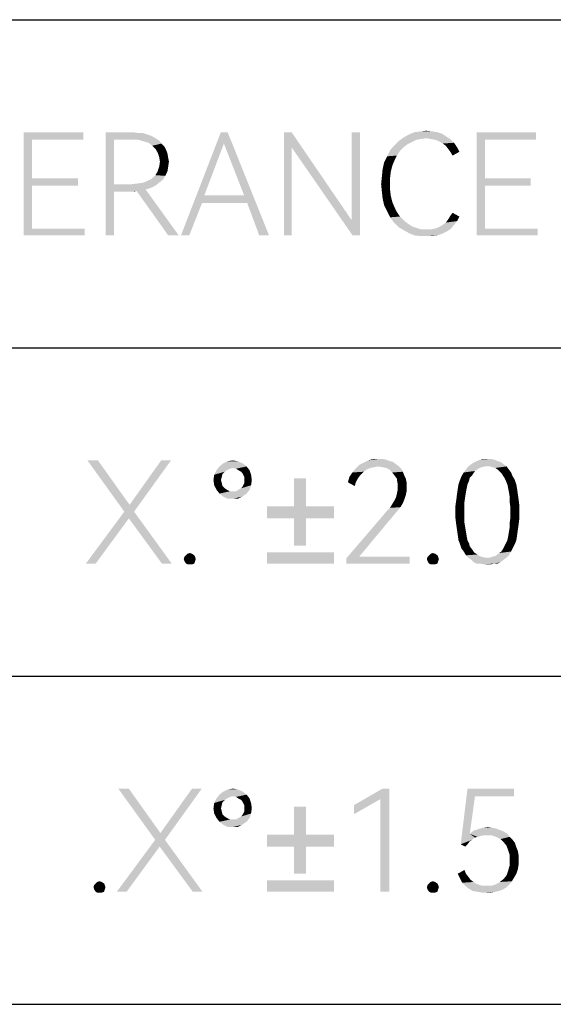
# Model space of a CAD drawing. Header units: millimetres. Extents: x 0 to 297, y 0 to 210.
# Tile 40 of 122: x 112 to 124, y 12 to 33. Entities that reach past the tile are written whole.
import ezdxf

# ---------------------------------------------------------------- set-up
doc = ezdxf.new("R2010")
doc.units = ezdxf.units.MM
doc.header["$LTSCALE"] = 16.335
doc.layers.get('0').update_dxf_attribs({"linetype": 'CONTINUOUS'})

msp = doc.modelspace()

# ---------------------------------------------------------------- linework, layer by layer
at = {"color": 7, "linetype": 'CONTINUOUS', "true_color": 0x00bfff}
for p, q in [((92, 33), (292, 33)), ((92, 26), (172, 26)), ((92, 19), (266, 19)), ((92, 12), (292, 12))]:
    msp.add_line(p, q, dxfattribs=at)
at = {"color": 7, "linetype": 'CONTINUOUS'}
for points in [[(112.396, 30.6), (113.665, 30.6), (112.573, 30.439)], [(112.573, 30.439), (112.396, 28.4), (112.396, 30.6)], [(112.573, 30.439), (113.665, 30.6), (113.665, 30.439)], [(114.146, 30.6), (114.724, 30.6), (114.323, 30.439)], [(114.323, 30.439), (114.146, 28.4), (114.146, 30.6)], [(114.724, 30.6), (114.837, 30.584), (114.323, 30.439)], [(114.933, 30.584), (115.03, 30.552), (114.323, 30.439)], [(114.837, 30.584), (114.933, 30.584), (114.323, 30.439)], [(115.03, 30.552), (115.126, 30.52), (114.323, 30.439)], [(115.126, 30.52), (115.206, 30.472), (114.323, 30.439)], [(114.708, 30.439), (114.323, 30.439), (115.206, 30.472)], [(114.837, 30.439), (114.708, 30.439), (115.206, 30.472)], [(114.837, 30.439), (115.206, 30.472), (115.286, 30.423)], [(116.748, 30.6), (116.668, 30.359), (115.752, 28.4)], [(116.748, 30.6), (115.752, 28.4), (116.603, 30.6)], [(117.101, 29.251), (116.668, 30.359), (116.748, 30.6)], [(117.165, 29.091), (117.101, 29.251), (116.748, 30.6)], [(117.422, 28.4), (117.165, 29.091), (116.748, 30.6)], [(117.422, 28.4), (116.748, 30.6), (117.631, 28.4)], [(118.113, 30.6), (118.113, 30.279), (117.952, 28.4)], [(118.113, 30.6), (117.952, 28.4), (117.952, 30.6)], [(118.113, 30.279), (118.113, 30.6), (119.397, 28.721)], [(119.574, 30.6), (119.397, 28.721), (119.397, 30.6)], [(119.414, 28.4), (119.397, 28.721), (119.574, 30.6)], [(119.414, 28.4), (119.574, 30.6), (119.574, 28.4)], [(120.987, 30.472), (120.393, 30.407), (120.505, 30.488)], [(120.987, 30.472), (120.875, 30.455), (120.393, 30.407)], [(120.875, 30.455), (120.778, 30.439), (120.393, 30.407)], [(121.421, 30.504), (120.505, 30.488), (120.618, 30.552)], [(120.987, 30.472), (120.505, 30.488), (121.421, 30.504)], [(121.228, 30.6), (121.324, 30.568), (120.618, 30.552)], [(121.228, 30.6), (120.618, 30.552), (120.73, 30.6)], [(120.618, 30.552), (121.324, 30.568), (121.421, 30.504)], [(121.116, 30.616), (120.73, 30.6), (120.859, 30.616)], [(120.73, 30.6), (121.116, 30.616), (121.228, 30.6)], [(120.859, 30.616), (120.987, 30.632), (121.116, 30.616)], [(121.084, 30.455), (120.987, 30.472), (121.421, 30.504)], [(121.18, 30.439), (121.084, 30.455), (121.421, 30.504)], [(121.18, 30.439), (121.421, 30.504), (121.517, 30.439)], [(122.063, 30.6), (123.332, 30.6), (122.24, 30.439)], [(122.24, 30.439), (122.063, 28.4), (122.063, 30.6)], [(122.24, 30.439), (123.332, 30.6), (123.332, 30.439)], [(112.573, 30.439), (112.573, 29.62), (112.396, 28.4)], [(114.323, 30.439), (114.323, 29.492), (114.146, 28.4)], [(115.286, 30.423), (114.949, 30.407), (114.837, 30.439)], [(115.062, 30.375), (114.949, 30.407), (115.286, 30.423)], [(115.062, 30.375), (115.286, 30.423), (115.335, 30.359)], [(115.335, 30.359), (115.142, 30.311), (115.062, 30.375)], [(115.142, 30.311), (115.335, 30.359), (115.399, 30.295)], [(115.399, 30.295), (115.206, 30.247), (115.142, 30.311)], [(115.206, 30.247), (115.399, 30.295), (115.431, 30.231)], [(115.431, 30.231), (115.254, 30.166), (115.206, 30.247)], [(116.668, 30.359), (116.25, 29.251), (115.752, 28.4)], [(117.952, 28.4), (118.113, 30.279), (118.113, 28.4)], [(119.397, 28.721), (119.414, 28.4), (118.113, 30.279)], [(120.505, 30.279), (120.216, 30.215), (120.297, 30.311)], [(120.216, 30.215), (120.505, 30.279), (120.425, 30.199)], [(120.682, 30.391), (120.297, 30.311), (120.393, 30.407)], [(120.682, 30.391), (120.586, 30.343), (120.297, 30.311)], [(120.297, 30.311), (120.586, 30.343), (120.505, 30.279)], [(120.393, 30.407), (120.778, 30.439), (120.682, 30.391)], [(121.517, 30.439), (121.26, 30.407), (121.18, 30.439)], [(121.26, 30.407), (121.517, 30.439), (121.581, 30.375)], [(121.581, 30.375), (121.341, 30.359), (121.26, 30.407)], [(121.405, 30.311), (121.341, 30.359), (121.581, 30.375)], [(121.405, 30.311), (121.581, 30.375), (121.646, 30.279)], [(121.646, 30.279), (121.453, 30.247), (121.405, 30.311)], [(121.501, 30.182), (121.453, 30.247), (121.646, 30.279)], [(121.501, 30.182), (121.646, 30.279), (121.694, 30.182)], [(122.24, 30.439), (122.24, 29.62), (122.063, 28.4)], [(115.254, 30.166), (115.431, 30.231), (115.463, 30.15)], [(115.463, 30.15), (115.286, 30.07), (115.254, 30.166)], [(115.286, 30.07), (115.463, 30.15), (115.479, 30.054)], [(115.479, 30.054), (115.303, 29.974), (115.286, 30.07)], [(115.303, 29.974), (115.479, 30.054), (115.495, 29.974)], [(120.313, 30.006), (120.088, 29.958), (120.152, 30.086)], [(120.425, 30.199), (120.152, 30.086), (120.216, 30.215)], [(120.425, 30.199), (120.361, 30.102), (120.152, 30.086)], [(120.152, 30.086), (120.361, 30.102), (120.313, 30.006)], [(121.694, 30.182), (121.549, 30.102), (121.501, 30.182)], [(115.479, 29.861), (115.254, 29.765), (115.286, 29.861)], [(115.254, 29.765), (115.479, 29.861), (115.463, 29.765)], [(115.495, 29.974), (115.286, 29.861), (115.303, 29.974)], [(115.286, 29.861), (115.495, 29.974), (115.479, 29.861)], [(120.265, 29.893), (120.056, 29.813), (120.088, 29.958)], [(120.056, 29.813), (120.265, 29.893), (120.232, 29.765)], [(120.088, 29.958), (120.313, 30.006), (120.265, 29.893)], [(112.573, 29.62), (112.573, 29.46), (112.396, 28.4)], [(112.573, 29.46), (113.552, 29.62), (113.552, 29.46)], [(112.573, 29.62), (113.552, 29.62), (112.573, 29.46)], [(115.367, 29.588), (115.062, 29.572), (115.142, 29.62)], [(115.415, 29.669), (115.142, 29.62), (115.206, 29.685)], [(115.142, 29.62), (115.415, 29.669), (115.367, 29.588)], [(115.463, 29.765), (115.206, 29.685), (115.254, 29.765)], [(115.206, 29.685), (115.463, 29.765), (115.415, 29.669)], [(120.216, 29.636), (120.024, 29.492), (120.04, 29.653)], [(120.024, 29.492), (120.216, 29.636), (120.216, 29.492)], [(120.232, 29.765), (120.04, 29.653), (120.056, 29.813)], [(120.04, 29.653), (120.232, 29.765), (120.216, 29.636)], [(122.24, 29.62), (122.24, 29.46), (122.063, 28.4)], [(122.24, 29.46), (123.219, 29.62), (123.219, 29.46)], [(122.24, 29.62), (123.219, 29.62), (122.24, 29.46)], [(112.573, 29.46), (112.573, 28.545), (112.396, 28.4)], [(114.323, 29.492), (114.323, 29.331), (114.146, 28.4)], [(114.708, 29.492), (115.206, 29.46), (114.323, 29.331)], [(114.323, 29.492), (114.708, 29.492), (114.323, 29.331)], [(115.206, 29.46), (115.11, 29.412), (114.323, 29.331)], [(115.11, 29.412), (114.997, 29.38), (114.323, 29.331)], [(114.708, 29.492), (114.837, 29.508), (115.286, 29.524)], [(114.708, 29.492), (115.286, 29.524), (115.206, 29.46)], [(115.286, 29.524), (114.837, 29.508), (114.949, 29.524)], [(114.949, 29.524), (115.062, 29.572), (115.367, 29.588)], [(114.949, 29.524), (115.367, 29.588), (115.286, 29.524)], [(120.216, 29.492), (120.04, 29.331), (120.024, 29.492)], [(120.216, 29.492), (120.216, 29.364), (120.04, 29.331)], [(122.24, 29.46), (122.24, 28.545), (122.063, 28.4)], [(114.146, 28.4), (114.323, 29.331), (114.323, 28.4)], [(114.997, 29.38), (114.805, 29.347), (114.323, 29.331)], [(114.724, 29.331), (114.323, 29.331), (114.805, 29.347)], [(114.724, 29.331), (114.805, 29.347), (114.757, 29.331)], [(115.479, 28.4), (114.805, 29.347), (114.997, 29.38)], [(115.479, 28.4), (114.997, 29.38), (115.704, 28.4)], [(116.25, 29.251), (116.202, 29.091), (115.752, 28.4)], [(116.25, 29.251), (117.101, 29.251), (116.202, 29.091)], [(117.165, 29.091), (116.202, 29.091), (117.101, 29.251)], [(120.04, 29.331), (120.216, 29.364), (120.232, 29.235)], [(120.232, 29.235), (120.056, 29.187), (120.04, 29.331)], [(120.056, 29.187), (120.232, 29.235), (120.265, 29.107)], [(115.752, 28.4), (116.202, 29.091), (115.929, 28.4)], [(120.265, 29.107), (120.088, 29.042), (120.056, 29.187)], [(120.088, 29.042), (120.265, 29.107), (120.313, 28.994)], [(120.313, 28.994), (120.152, 28.914), (120.088, 29.042)], [(120.152, 28.914), (120.313, 28.994), (120.361, 28.898)], [(120.361, 28.898), (120.216, 28.785), (120.152, 28.914)], [(120.361, 28.898), (120.425, 28.801), (120.216, 28.785)], [(120.216, 28.785), (120.425, 28.801), (120.505, 28.721)], [(120.505, 28.721), (120.297, 28.673), (120.216, 28.785)], [(121.694, 28.801), (121.453, 28.737), (121.501, 28.818)], [(121.453, 28.737), (121.694, 28.801), (121.646, 28.705)], [(121.501, 28.818), (121.549, 28.882), (121.694, 28.801)], [(120.297, 28.673), (120.505, 28.721), (120.586, 28.657)], [(120.586, 28.657), (120.393, 28.577), (120.297, 28.673)], [(120.586, 28.657), (120.682, 28.593), (120.393, 28.577)], [(120.393, 28.577), (120.682, 28.593), (120.778, 28.561)], [(120.778, 28.561), (120.505, 28.512), (120.393, 28.577)], [(120.778, 28.561), (120.875, 28.528), (120.505, 28.512)], [(121.18, 28.545), (121.26, 28.577), (121.581, 28.625)], [(121.18, 28.545), (121.581, 28.625), (121.517, 28.545)], [(121.581, 28.625), (121.26, 28.577), (121.341, 28.625)], [(121.341, 28.625), (121.405, 28.673), (121.646, 28.705)], [(121.341, 28.625), (121.646, 28.705), (121.581, 28.625)], [(121.646, 28.705), (121.405, 28.673), (121.453, 28.737)], [(112.573, 28.545), (113.697, 28.545), (112.396, 28.4)], [(112.396, 28.4), (113.697, 28.545), (113.697, 28.4)], [(120.987, 28.528), (121.084, 28.528), (120.505, 28.512)], [(120.875, 28.528), (120.987, 28.528), (120.505, 28.512)], [(121.421, 28.48), (120.505, 28.512), (121.084, 28.528)], [(121.421, 28.48), (120.618, 28.448), (120.505, 28.512)], [(120.618, 28.448), (121.421, 28.48), (121.324, 28.432)], [(121.324, 28.432), (120.73, 28.4), (120.618, 28.448)], [(120.73, 28.4), (121.324, 28.432), (121.228, 28.4)], [(121.228, 28.4), (120.859, 28.384), (120.73, 28.4)], [(120.987, 28.384), (120.859, 28.384), (121.228, 28.4)], [(120.987, 28.384), (121.228, 28.4), (121.116, 28.384)], [(121.517, 28.545), (121.084, 28.528), (121.18, 28.545)], [(121.084, 28.528), (121.517, 28.545), (121.421, 28.48)], [(122.24, 28.545), (123.364, 28.545), (122.063, 28.4)], [(122.063, 28.4), (123.364, 28.545), (123.364, 28.4)], [(113.98, 23.6), (114.542, 22.508), (113.756, 23.6)], [(113.98, 23.6), (114.655, 22.653), (114.542, 22.508)], [(114.542, 22.508), (114.655, 22.653), (115.538, 23.6)], [(114.542, 22.508), (115.538, 23.6), (114.751, 22.508)], [(115.538, 23.6), (114.655, 22.653), (115.329, 23.6)], [(117.072, 23.536), (116.574, 23.472), (116.654, 23.536)], [(116.574, 23.472), (117.072, 23.536), (117.152, 23.472)], [(116.959, 23.584), (116.654, 23.536), (116.75, 23.584)], [(116.654, 23.536), (116.959, 23.584), (117.072, 23.536)], [(116.75, 23.584), (116.863, 23.6), (116.959, 23.584)], [(120.342, 23.52), (119.555, 23.504), (119.651, 23.552)], [(120.213, 23.584), (119.651, 23.552), (119.748, 23.6)], [(120.213, 23.584), (120.278, 23.568), (119.651, 23.552)], [(119.651, 23.552), (120.278, 23.568), (120.342, 23.52)], [(120.053, 23.632), (120.133, 23.616), (119.748, 23.6)], [(119.973, 23.632), (120.053, 23.632), (119.748, 23.6)], [(119.973, 23.632), (119.748, 23.6), (119.86, 23.632)], [(119.748, 23.6), (120.133, 23.616), (120.213, 23.584)], [(121.948, 23.52), (121.996, 23.552), (122.574, 23.568)], [(121.948, 23.52), (122.574, 23.568), (122.638, 23.52)], [(122.51, 23.584), (122.574, 23.568), (121.996, 23.552)], [(122.51, 23.584), (121.996, 23.552), (122.06, 23.584)], [(122.446, 23.616), (122.06, 23.584), (122.14, 23.616)], [(122.06, 23.584), (122.446, 23.616), (122.51, 23.584)], [(122.285, 23.632), (122.365, 23.632), (122.14, 23.616)], [(122.285, 23.632), (122.14, 23.616), (122.205, 23.632)], [(122.14, 23.616), (122.365, 23.632), (122.446, 23.616)], [(116.734, 23.391), (116.686, 23.359), (116.461, 23.295)], [(116.734, 23.391), (116.461, 23.295), (116.51, 23.391)], [(116.686, 23.359), (116.638, 23.311), (116.461, 23.295)], [(116.461, 23.295), (116.638, 23.311), (116.622, 23.247)], [(116.863, 23.439), (116.51, 23.391), (116.574, 23.472)], [(116.863, 23.439), (116.799, 23.423), (116.51, 23.391)], [(116.51, 23.391), (116.799, 23.423), (116.734, 23.391)], [(116.574, 23.472), (117.152, 23.472), (116.863, 23.439)], [(116.927, 23.423), (116.863, 23.439), (117.152, 23.472)], [(116.975, 23.391), (116.927, 23.423), (117.152, 23.472)], [(116.975, 23.391), (117.152, 23.472), (117.216, 23.391)], [(117.216, 23.391), (117.039, 23.359), (116.975, 23.391)], [(117.072, 23.311), (117.039, 23.359), (117.216, 23.391)], [(117.072, 23.311), (117.216, 23.391), (117.248, 23.295)], [(117.248, 23.295), (117.104, 23.247), (117.072, 23.311)], [(119.587, 23.295), (119.346, 23.247), (119.411, 23.343)], [(119.716, 23.407), (119.411, 23.343), (119.475, 23.423)], [(119.716, 23.407), (119.651, 23.359), (119.411, 23.343)], [(119.411, 23.343), (119.651, 23.359), (119.587, 23.295)], [(119.956, 23.472), (119.475, 23.423), (119.555, 23.504)], [(119.956, 23.472), (119.876, 23.455), (119.475, 23.423)], [(119.876, 23.455), (119.796, 23.439), (119.475, 23.423)], [(119.475, 23.423), (119.796, 23.439), (119.716, 23.407)], [(119.956, 23.472), (119.555, 23.504), (120.342, 23.52)], [(119.956, 23.472), (120.342, 23.52), (120.406, 23.472)], [(120.406, 23.472), (120.053, 23.455), (119.956, 23.472)], [(120.133, 23.439), (120.053, 23.455), (120.406, 23.472)], [(120.133, 23.439), (120.406, 23.472), (120.454, 23.423)], [(120.454, 23.423), (120.197, 23.407), (120.133, 23.439)], [(120.197, 23.407), (120.454, 23.423), (120.486, 23.359)], [(120.486, 23.359), (120.262, 23.343), (120.197, 23.407)], [(120.31, 23.279), (120.262, 23.343), (120.486, 23.359)], [(120.31, 23.279), (120.486, 23.359), (120.519, 23.279)], [(121.996, 23.327), (121.739, 23.263), (121.787, 23.343)], [(121.996, 23.327), (121.964, 23.279), (121.739, 23.263)], [(122.076, 23.407), (122.028, 23.375), (121.787, 23.343)], [(122.076, 23.407), (121.787, 23.343), (121.835, 23.407)], [(121.787, 23.343), (122.028, 23.375), (121.996, 23.327)], [(122.237, 23.472), (122.173, 23.455), (121.835, 23.407)], [(122.237, 23.472), (121.835, 23.407), (121.884, 23.472)], [(122.173, 23.455), (122.124, 23.439), (121.835, 23.407)], [(121.835, 23.407), (122.124, 23.439), (122.076, 23.407)], [(122.638, 23.52), (121.884, 23.472), (121.948, 23.52)], [(122.237, 23.472), (121.884, 23.472), (122.638, 23.52)], [(122.285, 23.472), (122.237, 23.472), (122.638, 23.52)], [(122.349, 23.472), (122.285, 23.472), (122.638, 23.52)], [(122.349, 23.472), (122.638, 23.52), (122.702, 23.472)], [(122.702, 23.472), (122.397, 23.455), (122.349, 23.472)], [(122.462, 23.439), (122.397, 23.455), (122.702, 23.472)], [(122.51, 23.407), (122.462, 23.439), (122.702, 23.472)], [(122.51, 23.407), (122.702, 23.472), (122.751, 23.407)], [(122.751, 23.407), (122.542, 23.375), (122.51, 23.407)], [(122.542, 23.375), (122.751, 23.407), (122.799, 23.343)], [(122.799, 23.343), (122.59, 23.327), (122.542, 23.375)], [(122.622, 23.279), (122.59, 23.327), (122.799, 23.343)], [(122.622, 23.279), (122.799, 23.343), (122.831, 23.263)], [(116.622, 23.247), (116.445, 23.182), (116.461, 23.295)], [(116.445, 23.182), (116.622, 23.247), (116.606, 23.182)], [(116.606, 23.182), (116.461, 23.07), (116.445, 23.182)], [(116.606, 23.182), (116.622, 23.118), (116.461, 23.07)], [(116.461, 23.07), (116.622, 23.118), (116.638, 23.054)], [(117.248, 23.07), (117.072, 23.054), (117.104, 23.118)], [(117.104, 23.182), (117.104, 23.247), (117.248, 23.295)], [(117.104, 23.182), (117.248, 23.295), (117.264, 23.182)], [(117.264, 23.182), (117.104, 23.118), (117.104, 23.182)], [(117.104, 23.118), (117.264, 23.182), (117.248, 23.07)], [(118.42, 23.215), (118.164, 22.62), (118.164, 23.215)], [(118.164, 22.62), (118.42, 23.215), (118.42, 22.62)], [(119.539, 23.231), (119.314, 23.134), (119.346, 23.247)], [(119.539, 23.231), (119.491, 23.15), (119.314, 23.134)], [(119.314, 23.134), (119.491, 23.15), (119.459, 23.054)], [(119.346, 23.247), (119.587, 23.295), (119.539, 23.231)], [(120.519, 23.279), (120.358, 23.215), (120.31, 23.279)], [(120.358, 23.215), (120.519, 23.279), (120.551, 23.215)], [(120.551, 23.215), (120.374, 23.118), (120.358, 23.215)], [(120.551, 23.215), (120.567, 23.134), (120.374, 23.118)], [(120.374, 23.038), (120.374, 23.118), (120.567, 23.134)], [(120.374, 23.038), (120.567, 23.134), (120.567, 23.038)], [(121.9, 23.166), (121.675, 23.086), (121.707, 23.182)], [(121.675, 23.086), (121.9, 23.166), (121.867, 23.086)], [(121.916, 23.231), (121.707, 23.182), (121.739, 23.263)], [(121.707, 23.182), (121.916, 23.231), (121.9, 23.166)], [(121.739, 23.263), (121.964, 23.279), (121.916, 23.231)], [(122.831, 23.263), (122.654, 23.231), (122.622, 23.279)], [(122.654, 23.231), (122.831, 23.263), (122.879, 23.182)], [(122.879, 23.182), (122.686, 23.166), (122.654, 23.231)], [(122.719, 23.086), (122.686, 23.166), (122.879, 23.182)], [(122.719, 23.086), (122.879, 23.182), (122.911, 23.086)], [(116.638, 23.054), (116.51, 22.974), (116.461, 23.07)], [(116.638, 23.054), (116.686, 23.006), (116.51, 22.974)], [(116.51, 22.974), (116.686, 23.006), (116.734, 22.974)], [(116.734, 22.974), (116.574, 22.893), (116.51, 22.974)], [(116.734, 22.974), (116.799, 22.942), (116.574, 22.893)], [(116.574, 22.893), (116.927, 22.942), (117.216, 22.974)], [(116.574, 22.893), (117.216, 22.974), (117.152, 22.893)], [(116.863, 22.942), (116.927, 22.942), (116.574, 22.893)], [(116.799, 22.942), (116.863, 22.942), (116.574, 22.893)], [(117.152, 22.893), (116.654, 22.829), (116.574, 22.893)], [(116.654, 22.829), (117.152, 22.893), (117.056, 22.829)], [(117.216, 22.974), (116.927, 22.942), (116.975, 22.974)], [(116.975, 22.974), (117.039, 23.006), (117.248, 23.07)], [(116.975, 22.974), (117.248, 23.07), (117.216, 22.974)], [(117.039, 23.006), (117.072, 23.054), (117.248, 23.07)], [(120.567, 22.942), (120.358, 22.877), (120.374, 22.958)], [(120.358, 22.877), (120.567, 22.942), (120.551, 22.861)], [(120.567, 23.038), (120.374, 22.958), (120.374, 23.038)], [(120.374, 22.958), (120.567, 23.038), (120.567, 22.942)], [(121.835, 22.926), (121.643, 22.877), (121.659, 22.99)], [(121.643, 22.877), (121.835, 22.926), (121.819, 22.829)], [(121.867, 23.086), (121.851, 23.006), (121.659, 22.99)], [(121.867, 23.086), (121.659, 22.99), (121.675, 23.086)], [(121.659, 22.99), (121.851, 23.006), (121.835, 22.926)], [(122.911, 23.086), (122.735, 23.006), (122.719, 23.086)], [(122.735, 23.006), (122.911, 23.086), (122.927, 22.99)], [(122.927, 22.99), (122.751, 22.926), (122.735, 23.006)], [(122.751, 22.926), (122.927, 22.99), (122.943, 22.877)], [(122.943, 22.877), (122.767, 22.829), (122.751, 22.926)], [(117.056, 22.829), (116.75, 22.781), (116.654, 22.829)], [(116.863, 22.781), (116.75, 22.781), (117.056, 22.829)], [(116.863, 22.781), (117.056, 22.829), (116.959, 22.781)], [(120.486, 22.685), (120.262, 22.669), (120.31, 22.749)], [(120.262, 22.669), (120.486, 22.685), (120.438, 22.604)], [(120.519, 22.765), (120.31, 22.749), (120.342, 22.813)], [(120.31, 22.749), (120.519, 22.765), (120.486, 22.685)], [(120.551, 22.861), (120.342, 22.813), (120.358, 22.877)], [(120.342, 22.813), (120.551, 22.861), (120.519, 22.765)], [(121.803, 22.717), (121.611, 22.636), (121.627, 22.749)], [(121.611, 22.636), (121.803, 22.717), (121.803, 22.604)], [(121.819, 22.829), (121.627, 22.749), (121.643, 22.877)], [(121.627, 22.749), (121.819, 22.829), (121.803, 22.717)], [(122.767, 22.829), (122.943, 22.877), (122.959, 22.765)], [(122.959, 22.765), (122.767, 22.717), (122.767, 22.829)], [(122.767, 22.717), (122.959, 22.765), (122.975, 22.636)], [(122.975, 22.636), (122.783, 22.604), (122.767, 22.717)], [(114.751, 22.508), (114.639, 22.364), (113.723, 21.4)], [(114.751, 22.508), (113.723, 21.4), (114.542, 22.508)], [(115.345, 21.4), (114.639, 22.364), (114.751, 22.508)], [(115.345, 21.4), (114.751, 22.508), (115.554, 21.4)], [(118.42, 22.62), (119.015, 22.62), (117.585, 22.364)], [(118.164, 22.62), (118.42, 22.62), (117.585, 22.364)], [(118.164, 22.62), (117.585, 22.364), (117.585, 22.62)], [(118.164, 22.364), (117.585, 22.364), (119.015, 22.62)], [(118.42, 22.364), (118.164, 22.364), (119.015, 22.62)], [(118.42, 22.364), (119.015, 22.62), (119.015, 22.364)], [(120.358, 22.508), (120.053, 22.412), (120.133, 22.508)], [(120.053, 22.412), (120.358, 22.508), (120.278, 22.412)], [(120.133, 22.508), (120.213, 22.588), (120.438, 22.604)], [(120.133, 22.508), (120.438, 22.604), (120.358, 22.508)], [(120.438, 22.604), (120.213, 22.588), (120.262, 22.669)], [(121.803, 22.604), (121.611, 22.492), (121.611, 22.636)], [(121.611, 22.492), (121.803, 22.604), (121.803, 22.492)], [(121.803, 22.492), (121.803, 22.38), (121.611, 22.364)], [(121.803, 22.492), (121.611, 22.364), (121.611, 22.492)], [(122.783, 22.492), (122.783, 22.604), (122.975, 22.636)], [(122.783, 22.492), (122.975, 22.636), (122.975, 22.492)], [(122.975, 22.492), (122.783, 22.38), (122.783, 22.492)], [(122.783, 22.38), (122.975, 22.492), (122.975, 22.364)], [(113.723, 21.4), (114.639, 22.364), (113.932, 21.4)], [(118.42, 22.364), (118.164, 21.785), (118.164, 22.364)], [(118.164, 21.785), (118.42, 22.364), (118.42, 21.785)], [(120.278, 22.412), (120.181, 22.299), (119.282, 21.512)], [(120.278, 22.412), (119.282, 21.512), (120.053, 22.412)], [(120.181, 22.299), (119.555, 21.545), (119.282, 21.512)], [(121.611, 22.364), (121.803, 22.38), (121.803, 22.267)], [(121.803, 22.267), (121.627, 22.235), (121.611, 22.364)], [(121.627, 22.235), (121.803, 22.267), (121.819, 22.171)], [(122.975, 22.364), (122.767, 22.267), (122.783, 22.38)], [(122.767, 22.267), (122.975, 22.364), (122.959, 22.235)], [(122.959, 22.235), (122.767, 22.171), (122.767, 22.267)], [(121.819, 22.171), (121.643, 22.123), (121.627, 22.235)], [(121.643, 22.123), (121.819, 22.171), (121.835, 22.074)], [(121.835, 22.074), (121.659, 22.01), (121.643, 22.123)], [(121.659, 22.01), (121.835, 22.074), (121.851, 21.978)], [(122.927, 22.01), (122.735, 21.978), (122.751, 22.074)], [(122.943, 22.123), (122.751, 22.074), (122.767, 22.171)], [(122.751, 22.074), (122.943, 22.123), (122.927, 22.01)], [(122.767, 22.171), (122.959, 22.235), (122.943, 22.123)], [(121.851, 21.978), (121.675, 21.898), (121.659, 22.01)], [(121.675, 21.898), (121.851, 21.978), (121.867, 21.898)], [(121.867, 21.898), (121.707, 21.818), (121.675, 21.898)], [(121.867, 21.898), (121.9, 21.834), (121.707, 21.818)], [(122.911, 21.898), (122.686, 21.834), (122.719, 21.898)], [(122.686, 21.834), (122.911, 21.898), (122.879, 21.818)], [(122.719, 21.898), (122.735, 21.978), (122.927, 22.01)], [(122.719, 21.898), (122.927, 22.01), (122.911, 21.898)], [(119.015, 21.641), (117.585, 21.4), (117.585, 21.641)], [(117.585, 21.4), (119.015, 21.641), (119.015, 21.4)], [(121.707, 21.818), (121.9, 21.834), (121.916, 21.769)], [(121.916, 21.769), (121.739, 21.721), (121.707, 21.818)], [(121.739, 21.721), (121.916, 21.769), (121.964, 21.705)], [(121.964, 21.705), (121.787, 21.657), (121.739, 21.721)], [(121.787, 21.657), (121.964, 21.705), (121.996, 21.657)], [(121.996, 21.657), (121.835, 21.577), (121.787, 21.657)], [(121.996, 21.657), (122.028, 21.625), (121.835, 21.577)], [(122.51, 21.593), (122.542, 21.625), (122.799, 21.657)], [(122.51, 21.593), (122.799, 21.657), (122.751, 21.577)], [(122.799, 21.657), (122.542, 21.625), (122.59, 21.657)], [(122.59, 21.657), (122.622, 21.705), (122.831, 21.721)], [(122.59, 21.657), (122.831, 21.721), (122.799, 21.657)], [(122.831, 21.721), (122.622, 21.705), (122.654, 21.769)], [(122.879, 21.818), (122.654, 21.769), (122.686, 21.834)], [(122.654, 21.769), (122.879, 21.818), (122.831, 21.721)], [(116.052, 21.545), (115.811, 21.496), (115.827, 21.545)], [(115.811, 21.496), (116.052, 21.545), (116.068, 21.496)], [(116.068, 21.496), (115.827, 21.448), (115.811, 21.496)], [(116.036, 21.577), (115.827, 21.545), (115.859, 21.577)], [(115.827, 21.545), (116.036, 21.577), (116.052, 21.545)], [(115.827, 21.448), (116.068, 21.496), (116.052, 21.448)], [(116.052, 21.448), (115.859, 21.4), (115.827, 21.448)], [(115.988, 21.609), (115.859, 21.577), (115.891, 21.609)], [(115.859, 21.577), (115.988, 21.609), (116.036, 21.577)], [(115.859, 21.4), (116.052, 21.448), (116.036, 21.4)], [(115.891, 21.609), (115.939, 21.625), (115.988, 21.609)], [(119.555, 21.545), (120.631, 21.545), (119.282, 21.512)], [(119.282, 21.4), (119.282, 21.512), (120.631, 21.545)], [(119.282, 21.4), (120.631, 21.545), (120.631, 21.4)], [(121.241, 21.545), (121, 21.496), (121.016, 21.545)], [(121, 21.496), (121.241, 21.545), (121.257, 21.496)], [(121.257, 21.496), (121.016, 21.448), (121, 21.496)], [(121.225, 21.577), (121.016, 21.545), (121.048, 21.577)], [(121.016, 21.545), (121.225, 21.577), (121.241, 21.545)], [(121.016, 21.448), (121.257, 21.496), (121.241, 21.448)], [(121.241, 21.448), (121.048, 21.4), (121.016, 21.448)], [(121.177, 21.609), (121.048, 21.577), (121.081, 21.609)], [(121.048, 21.577), (121.177, 21.609), (121.225, 21.577)], [(121.048, 21.4), (121.241, 21.448), (121.225, 21.4)], [(121.081, 21.609), (121.129, 21.625), (121.177, 21.609)], [(122.028, 21.625), (122.076, 21.593), (121.835, 21.577)], [(121.835, 21.577), (122.076, 21.593), (122.124, 21.561)], [(122.124, 21.561), (121.884, 21.528), (121.835, 21.577)], [(122.124, 21.561), (122.173, 21.545), (121.884, 21.528)], [(121.884, 21.528), (122.173, 21.545), (122.237, 21.528)], [(122.237, 21.528), (121.948, 21.48), (121.884, 21.528)], [(122.349, 21.528), (122.702, 21.528), (121.948, 21.48)], [(122.285, 21.528), (122.349, 21.528), (121.948, 21.48)], [(122.237, 21.528), (122.285, 21.528), (121.948, 21.48)], [(121.948, 21.48), (122.702, 21.528), (122.638, 21.48)], [(122.638, 21.48), (121.996, 21.432), (121.948, 21.48)], [(121.996, 21.432), (122.638, 21.48), (122.574, 21.432)], [(122.574, 21.432), (122.06, 21.4), (121.996, 21.432)], [(122.14, 21.4), (122.06, 21.4), (122.574, 21.432)], [(122.446, 21.4), (122.14, 21.4), (122.574, 21.432)], [(122.349, 21.528), (122.397, 21.545), (122.751, 21.577)], [(122.349, 21.528), (122.751, 21.577), (122.702, 21.528)], [(122.397, 21.545), (122.462, 21.561), (122.751, 21.577)], [(122.446, 21.4), (122.574, 21.432), (122.51, 21.4)], [(122.751, 21.577), (122.462, 21.561), (122.51, 21.593)], [(116.036, 21.4), (115.891, 21.384), (115.859, 21.4)], [(115.939, 21.384), (115.891, 21.384), (116.036, 21.4)], [(115.939, 21.384), (116.036, 21.4), (115.988, 21.384)], [(121.225, 21.4), (121.081, 21.384), (121.048, 21.4)], [(121.129, 21.384), (121.081, 21.384), (121.225, 21.4)], [(121.129, 21.384), (121.225, 21.4), (121.177, 21.384)], [(122.446, 21.4), (122.205, 21.384), (122.14, 21.4)], [(122.285, 21.384), (122.205, 21.384), (122.446, 21.4)], [(122.285, 21.384), (122.446, 21.4), (122.365, 21.384)], [(114.639, 16.6), (115.201, 15.508), (114.414, 16.6)], [(114.639, 16.6), (115.313, 15.653), (115.201, 15.508)], [(115.201, 15.508), (115.313, 15.653), (116.196, 16.6)], [(115.201, 15.508), (116.196, 16.6), (115.41, 15.508)], [(116.196, 16.6), (115.313, 15.653), (115.988, 16.6)], [(116.75, 16.584), (116.863, 16.6), (116.959, 16.584)], [(120.197, 16.6), (120.005, 16.375), (119.443, 16.247)], [(120.197, 16.6), (119.443, 16.247), (120.053, 16.6)], [(120.005, 14.4), (120.005, 16.375), (120.197, 16.6)], [(120.005, 14.4), (120.197, 16.6), (120.197, 14.4)], [(122.028, 16.439), (121.723, 15.412), (121.867, 16.6)], [(121.867, 16.6), (122.863, 16.6), (122.028, 16.439)], [(122.028, 16.439), (122.863, 16.6), (122.863, 16.439)], [(116.734, 16.391), (116.686, 16.359), (116.461, 16.295)], [(116.734, 16.391), (116.461, 16.295), (116.51, 16.391)], [(116.863, 16.439), (116.51, 16.391), (116.574, 16.472)], [(116.863, 16.439), (116.799, 16.423), (116.51, 16.391)], [(116.51, 16.391), (116.799, 16.423), (116.734, 16.391)], [(117.072, 16.536), (116.574, 16.472), (116.654, 16.536)], [(116.574, 16.472), (117.072, 16.536), (117.152, 16.472)], [(116.574, 16.472), (117.152, 16.472), (116.863, 16.439)], [(116.959, 16.584), (116.654, 16.536), (116.75, 16.584)], [(116.654, 16.536), (116.959, 16.584), (117.072, 16.536)], [(116.927, 16.423), (116.863, 16.439), (117.152, 16.472)], [(116.975, 16.391), (116.927, 16.423), (117.152, 16.472)], [(116.975, 16.391), (117.152, 16.472), (117.216, 16.391)], [(117.216, 16.391), (117.039, 16.359), (116.975, 16.391)], [(117.072, 16.311), (117.039, 16.359), (117.216, 16.391)], [(117.072, 16.311), (117.216, 16.391), (117.248, 16.295)], [(122.028, 16.439), (121.916, 15.636), (121.723, 15.412)], [(116.622, 16.247), (116.445, 16.182), (116.461, 16.295)], [(116.445, 16.182), (116.622, 16.247), (116.606, 16.182)], [(116.606, 16.182), (116.461, 16.07), (116.445, 16.182)], [(116.686, 16.359), (116.638, 16.311), (116.461, 16.295)], [(116.461, 16.295), (116.638, 16.311), (116.622, 16.247)], [(116.606, 16.182), (116.622, 16.118), (116.461, 16.07)], [(117.248, 16.295), (117.104, 16.247), (117.072, 16.311)], [(117.104, 16.182), (117.104, 16.247), (117.248, 16.295)], [(117.104, 16.182), (117.248, 16.295), (117.264, 16.182)], [(117.264, 16.182), (117.104, 16.118), (117.104, 16.182)], [(117.104, 16.118), (117.264, 16.182), (117.248, 16.07)], [(118.42, 16.215), (118.164, 15.62), (118.164, 16.215)], [(118.164, 15.62), (118.42, 16.215), (118.42, 15.62)], [(119.443, 16.247), (120.005, 16.375), (119.443, 16.054)], [(116.461, 16.07), (116.622, 16.118), (116.638, 16.054)], [(116.638, 16.054), (116.51, 15.974), (116.461, 16.07)], [(116.638, 16.054), (116.686, 16.006), (116.51, 15.974)], [(116.51, 15.974), (116.686, 16.006), (116.734, 15.974)], [(116.734, 15.974), (116.574, 15.893), (116.51, 15.974)], [(116.734, 15.974), (116.799, 15.942), (116.574, 15.893)], [(116.574, 15.893), (116.927, 15.942), (117.216, 15.974)], [(116.574, 15.893), (117.216, 15.974), (117.152, 15.893)], [(117.216, 15.974), (116.927, 15.942), (116.975, 15.974)], [(116.975, 15.974), (117.039, 16.006), (117.248, 16.07)], [(116.975, 15.974), (117.248, 16.07), (117.216, 15.974)], [(117.039, 16.006), (117.072, 16.054), (117.248, 16.07)], [(117.248, 16.07), (117.072, 16.054), (117.104, 16.118)], [(116.863, 15.942), (116.927, 15.942), (116.574, 15.893)], [(116.799, 15.942), (116.863, 15.942), (116.574, 15.893)], [(117.152, 15.893), (116.654, 15.829), (116.574, 15.893)], [(116.654, 15.829), (117.152, 15.893), (117.056, 15.829)], [(117.056, 15.829), (116.75, 15.781), (116.654, 15.829)], [(116.863, 15.781), (116.75, 15.781), (117.056, 15.829)], [(116.863, 15.781), (117.056, 15.829), (116.959, 15.781)], [(122.397, 15.765), (122.478, 15.749), (122.092, 15.733)], [(122.397, 15.765), (122.092, 15.733), (122.189, 15.765)], [(122.189, 15.765), (122.301, 15.781), (122.397, 15.765)], [(118.42, 15.62), (119.015, 15.62), (117.585, 15.364)], [(118.164, 15.62), (118.42, 15.62), (117.585, 15.364)], [(118.164, 15.62), (117.585, 15.364), (117.585, 15.62)], [(118.164, 15.364), (117.585, 15.364), (119.015, 15.62)], [(118.42, 15.364), (118.164, 15.364), (119.015, 15.62)], [(118.42, 15.364), (119.015, 15.62), (119.015, 15.364)], [(121.916, 15.636), (122.028, 15.556), (121.723, 15.412)], [(122.028, 15.556), (121.964, 15.508), (121.723, 15.412)], [(122.638, 15.685), (121.916, 15.636), (121.996, 15.701)], [(121.916, 15.636), (122.638, 15.685), (122.719, 15.636)], [(121.916, 15.636), (122.719, 15.636), (122.205, 15.604)], [(121.916, 15.636), (122.205, 15.604), (122.076, 15.572)], [(121.916, 15.636), (122.076, 15.572), (122.028, 15.556)], [(122.558, 15.717), (121.996, 15.701), (122.092, 15.733)], [(121.996, 15.701), (122.558, 15.717), (122.638, 15.685)], [(122.205, 15.604), (122.14, 15.588), (122.076, 15.572)], [(122.092, 15.733), (122.478, 15.749), (122.558, 15.717)], [(122.285, 15.604), (122.205, 15.604), (122.719, 15.636)], [(122.381, 15.604), (122.285, 15.604), (122.719, 15.636)], [(122.478, 15.572), (122.381, 15.604), (122.719, 15.636)], [(122.478, 15.572), (122.719, 15.636), (122.767, 15.572)], [(122.767, 15.572), (122.574, 15.524), (122.478, 15.572)], [(122.574, 15.524), (122.767, 15.572), (122.831, 15.508)], [(115.41, 15.508), (115.297, 15.364), (114.382, 14.4)], [(115.41, 15.508), (114.382, 14.4), (115.201, 15.508)], [(114.382, 14.4), (115.297, 15.364), (114.591, 14.4)], [(116.004, 14.4), (115.297, 15.364), (115.41, 15.508)], [(116.004, 14.4), (115.41, 15.508), (116.212, 14.4)], [(118.42, 15.364), (118.164, 14.785), (118.164, 15.364)], [(118.164, 14.785), (118.42, 15.364), (118.42, 14.785)], [(121.964, 15.508), (121.916, 15.476), (121.723, 15.412)], [(121.723, 15.412), (121.916, 15.476), (121.867, 15.412)], [(121.867, 15.412), (121.819, 15.364), (121.723, 15.412)], [(122.831, 15.508), (122.638, 15.46), (122.574, 15.524)], [(122.638, 15.46), (122.831, 15.508), (122.879, 15.444)], [(122.879, 15.444), (122.702, 15.38), (122.638, 15.46)], [(122.702, 15.38), (122.879, 15.444), (122.911, 15.347)], [(122.911, 15.347), (122.735, 15.283), (122.702, 15.38)], [(122.735, 15.283), (122.911, 15.347), (122.943, 15.267)], [(122.943, 15.267), (122.767, 15.187), (122.735, 15.283)], [(122.767, 15.187), (122.943, 15.267), (122.959, 15.171)], [(122.959, 15.171), (122.767, 15.074), (122.767, 15.187)], [(122.767, 15.074), (122.959, 15.171), (122.959, 15.074)], [(122.943, 14.882), (122.735, 14.85), (122.767, 14.962)], [(122.959, 15.074), (122.959, 14.978), (122.767, 14.962)], [(122.959, 15.074), (122.767, 14.962), (122.767, 15.074)], [(122.767, 14.962), (122.959, 14.978), (122.943, 14.882)], [(121.659, 14.785), (121.803, 14.866), (121.835, 14.785)], [(121.835, 14.785), (121.707, 14.689), (121.659, 14.785)], [(121.835, 14.785), (121.884, 14.721), (121.707, 14.689)], [(121.707, 14.689), (121.884, 14.721), (121.932, 14.657)], [(122.863, 14.705), (122.638, 14.673), (122.702, 14.753)], [(122.638, 14.673), (122.863, 14.705), (122.815, 14.625)], [(122.911, 14.785), (122.702, 14.753), (122.735, 14.85)], [(122.702, 14.753), (122.911, 14.785), (122.863, 14.705)], [(122.735, 14.85), (122.943, 14.882), (122.911, 14.785)], [(114.125, 14.545), (113.884, 14.496), (113.9, 14.545)], [(113.884, 14.496), (114.125, 14.545), (114.141, 14.496)], [(114.141, 14.496), (113.9, 14.448), (113.884, 14.496)], [(114.109, 14.577), (113.9, 14.545), (113.932, 14.577)], [(113.9, 14.545), (114.109, 14.577), (114.125, 14.545)], [(113.9, 14.448), (114.141, 14.496), (114.125, 14.448)], [(114.061, 14.609), (113.932, 14.577), (113.964, 14.609)], [(113.932, 14.577), (114.061, 14.609), (114.109, 14.577)], [(113.964, 14.609), (114.012, 14.625), (114.061, 14.609)], [(119.015, 14.641), (117.585, 14.4), (117.585, 14.641)], [(117.585, 14.4), (119.015, 14.641), (119.015, 14.4)], [(121.241, 14.545), (121, 14.496), (121.016, 14.545)], [(121, 14.496), (121.241, 14.545), (121.257, 14.496)], [(121.257, 14.496), (121.016, 14.448), (121, 14.496)], [(121.225, 14.577), (121.016, 14.545), (121.048, 14.577)], [(121.016, 14.545), (121.225, 14.577), (121.241, 14.545)], [(121.016, 14.448), (121.257, 14.496), (121.241, 14.448)], [(121.177, 14.609), (121.048, 14.577), (121.081, 14.609)], [(121.048, 14.577), (121.177, 14.609), (121.225, 14.577)], [(121.081, 14.609), (121.129, 14.625), (121.177, 14.609)], [(121.932, 14.657), (121.755, 14.593), (121.707, 14.689)], [(121.932, 14.657), (121.996, 14.609), (121.755, 14.593)], [(121.755, 14.593), (121.996, 14.609), (122.044, 14.577)], [(122.044, 14.577), (121.819, 14.528), (121.755, 14.593)], [(122.044, 14.577), (122.124, 14.545), (121.819, 14.528)], [(121.819, 14.528), (122.124, 14.545), (122.189, 14.528)], [(122.189, 14.528), (121.9, 14.464), (121.819, 14.528)], [(122.381, 14.528), (122.702, 14.496), (121.9, 14.464)], [(122.269, 14.528), (122.381, 14.528), (121.9, 14.464)], [(122.189, 14.528), (122.269, 14.528), (121.9, 14.464)], [(121.9, 14.464), (122.702, 14.496), (122.622, 14.448)], [(122.767, 14.561), (122.381, 14.528), (122.478, 14.561)], [(122.381, 14.528), (122.767, 14.561), (122.702, 14.496)], [(122.478, 14.561), (122.558, 14.609), (122.815, 14.625)], [(122.478, 14.561), (122.815, 14.625), (122.767, 14.561)], [(122.815, 14.625), (122.558, 14.609), (122.638, 14.673)], [(114.125, 14.448), (113.932, 14.4), (113.9, 14.448)], [(113.932, 14.4), (114.125, 14.448), (114.109, 14.4)], [(114.109, 14.4), (113.964, 14.384), (113.932, 14.4)], [(114.012, 14.384), (113.964, 14.384), (114.109, 14.4)], [(114.012, 14.384), (114.109, 14.4), (114.061, 14.384)], [(121.241, 14.448), (121.048, 14.4), (121.016, 14.448)], [(121.048, 14.4), (121.241, 14.448), (121.225, 14.4)], [(121.225, 14.4), (121.081, 14.384), (121.048, 14.4)], [(121.129, 14.384), (121.081, 14.384), (121.225, 14.4)], [(121.129, 14.384), (121.225, 14.4), (121.177, 14.384)], [(122.622, 14.448), (121.98, 14.416), (121.9, 14.464)], [(121.98, 14.416), (122.622, 14.448), (122.542, 14.416)], [(122.542, 14.416), (122.076, 14.4), (121.98, 14.416)], [(122.076, 14.4), (122.542, 14.416), (122.462, 14.4)], [(122.462, 14.4), (122.173, 14.384), (122.076, 14.4)], [(122.269, 14.384), (122.173, 14.384), (122.462, 14.4)], [(122.269, 14.384), (122.462, 14.4), (122.365, 14.384)]]:
    msp.add_solid(points, dxfattribs=at)

doc.saveas('drawing.dxf')
